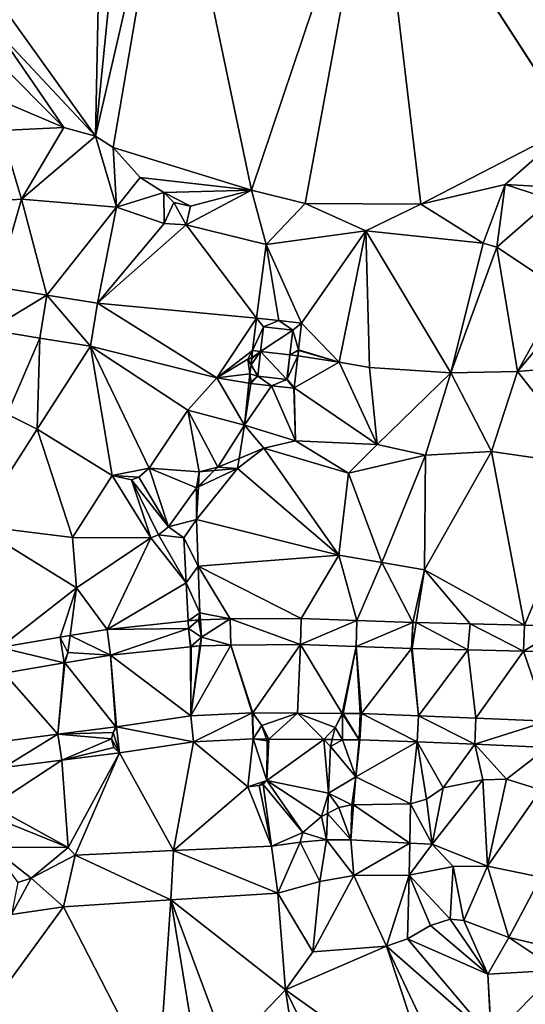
# Model space of a CAD drawing. Header units: inches. Extents: x 92348 to 92626, y 1600225 to 1600387.
# Tile 22 of 35: x 92508 to 92538, y 1600258 to 1600317. Entities that reach past the tile are written whole.
import ezdxf

# ---------------------------------------------------------------- set-up
doc = ezdxf.new("R2010")
doc.units = ezdxf.units.IN
doc.header["$MEASUREMENT"] = 0
doc.layers.add('Terreng_ortofoto', color=10, linetype='Continuous')

msp = doc.modelspace()

# ---------------------------------------------------------------- linework, layer by layer
at = {"layer": 'Terreng_ortofoto'}
for points in [[(92529.263, 1600328.256, 110.65), (92540.91, 1600310.251, 110.2), (92536.328, 1600329.752, 110.111)], [(92536.328, 1600329.752, 110.111), (92540.91, 1600310.251, 110.2), (92541.11, 1600328.824, 110.067)], [(92517.17, 1600329.083, 111), (92514.575, 1600328.514, 111), (92512.683, 1600309.656, 110)], [(92517.17, 1600329.083, 111), (92512.683, 1600309.656, 110), (92513.728, 1600308.991, 110)], [(92517.17, 1600329.083, 111), (92513.728, 1600308.991, 110), (92521.923, 1600306.448, 110)], [(92529.263, 1600328.256, 110.65), (92517.17, 1600329.083, 111), (92521.923, 1600306.448, 110)], [(92513.062, 1600327.999, 111), (92512.683, 1600309.656, 110), (92514.575, 1600328.514, 111)], [(92525.107, 1600305.663, 110), (92529.263, 1600328.256, 110.65), (92521.923, 1600306.448, 110)], [(92531.941, 1600305.633, 110), (92529.263, 1600328.256, 110.65), (92525.107, 1600305.663, 110)], [(92531.941, 1600305.633, 110), (92540.887, 1600310.235, 110.2), (92529.263, 1600328.256, 110.65)], [(92529.263, 1600328.256, 110.65), (92540.887, 1600310.235, 110.2), (92540.91, 1600310.251, 110.2)], [(92513.062, 1600327.999, 111), (92507.046, 1600317.523, 110.892), (92512.683, 1600309.656, 110)], [(92507.046, 1600317.523, 110.892), (92506.949, 1600315.768, 110.857), (92512.683, 1600309.656, 110)], [(92506.949, 1600315.768, 110.857), (92506.738, 1600314.254, 110.827), (92510.823, 1600310.16, 110)], [(92512.683, 1600309.656, 110), (92506.949, 1600315.768, 110.857), (92510.823, 1600310.16, 110)], [(92510.823, 1600310.16, 110), (92506.738, 1600314.254, 110.827), (92506.254, 1600312.105, 110.765)], [(92510.823, 1600310.16, 110), (92506.254, 1600312.105, 110.765), (92507.097, 1600309.997, 110)], [(92506.889, 1600305.819, 109), (92508.313, 1600305.916, 109), (92507.097, 1600309.997, 110)], [(92510.823, 1600310.16, 110), (92507.097, 1600309.997, 110), (92508.313, 1600305.916, 109)], [(92512.683, 1600309.656, 110), (92510.823, 1600310.16, 110), (92508.313, 1600305.916, 109)], [(92531.941, 1600305.633, 110), (92536.941, 1600306.797, 110), (92540.887, 1600310.235, 110.2)], [(92536.941, 1600306.797, 110), (92540.189, 1600306.615, 110.2), (92540.887, 1600310.235, 110.2)], [(92513.935, 1600305.444, 109), (92512.683, 1600309.656, 110), (92508.313, 1600305.916, 109)], [(92513.935, 1600305.444, 109), (92513.728, 1600308.991, 110), (92512.683, 1600309.656, 110)], [(92513.935, 1600305.444, 109), (92515.337, 1600307.213, 110), (92513.728, 1600308.991, 110)], [(92521.923, 1600306.448, 110), (92513.728, 1600308.991, 110), (92515.337, 1600307.213, 110)], [(92513.935, 1600305.444, 109), (92516.737, 1600306.309, 110), (92515.337, 1600307.213, 110)], [(92521.923, 1600306.448, 110), (92515.337, 1600307.213, 110), (92516.737, 1600306.309, 110)], [(92531.941, 1600305.633, 110), (92535.639, 1600303.315, 109), (92536.941, 1600306.797, 110)], [(92536.454, 1600303.076, 109), (92536.941, 1600306.797, 110), (92535.639, 1600303.315, 109)], [(92536.454, 1600303.076, 109), (92539.692, 1600305.902, 110), (92536.941, 1600306.797, 110)], [(92539.692, 1600305.902, 110), (92540.189, 1600306.615, 110.2), (92536.941, 1600306.797, 110)], [(92509.808, 1600300.253, 108.796), (92508.313, 1600305.916, 109), (92506.8, 1600300.741, 108.834)], [(92506.8, 1600300.741, 108.834), (92508.313, 1600305.916, 109), (92506.889, 1600305.819, 109)], [(92513.935, 1600305.444, 109), (92508.313, 1600305.916, 109), (92509.808, 1600300.253, 108.796)], [(92516.754, 1600304.478, 109), (92516.737, 1600306.309, 110), (92513.935, 1600305.444, 109)], [(92518.319, 1600305.502, 110), (92521.923, 1600306.448, 110), (92516.737, 1600306.309, 110)], [(92518.319, 1600305.502, 110), (92516.737, 1600306.309, 110), (92517.324, 1600305.735, 110)], [(92516.754, 1600304.478, 109), (92517.324, 1600305.735, 110), (92516.737, 1600306.309, 110)], [(92518.063, 1600304.397, 109), (92521.923, 1600306.448, 110), (92518.319, 1600305.502, 110)], [(92522.799, 1600303.235, 109), (92521.923, 1600306.448, 110), (92518.063, 1600304.397, 109)], [(92522.799, 1600303.235, 109), (92525.107, 1600305.663, 110), (92521.923, 1600306.448, 110)], [(92536.454, 1600303.076, 109), (92540.346, 1600300.503, 109), (92539.692, 1600305.902, 110)], [(92512.817, 1600299.765, 108.759), (92513.935, 1600305.444, 109), (92509.808, 1600300.253, 108.796)], [(92512.817, 1600299.765, 108.759), (92516.754, 1600304.478, 109), (92513.935, 1600305.444, 109)], [(92518.063, 1600304.397, 109), (92517.324, 1600305.735, 110), (92516.754, 1600304.478, 109)], [(92518.063, 1600304.397, 109), (92518.319, 1600305.502, 110), (92517.324, 1600305.735, 110)], [(92522.799, 1600303.235, 109), (92528.691, 1600304.048, 109), (92525.107, 1600305.663, 110)], [(92531.941, 1600305.633, 110), (92525.107, 1600305.663, 110), (92528.691, 1600304.048, 109)], [(92531.941, 1600305.633, 110), (92528.691, 1600304.048, 109), (92535.639, 1600303.315, 109)], [(92518.063, 1600304.397, 109), (92516.754, 1600304.478, 109), (92512.817, 1600299.765, 108.759)], [(92522.214, 1600298.887, 108.759), (92518.063, 1600304.397, 109), (92512.817, 1600299.765, 108.759)], [(92522.799, 1600303.235, 109), (92518.063, 1600304.397, 109), (92522.214, 1600298.887, 108.759)], [(92522.799, 1600303.235, 109), (92524.883, 1600298.585, 108.632), (92528.691, 1600304.048, 109)], [(92527.109, 1600296.28, 108), (92528.691, 1600304.048, 109), (92524.883, 1600298.585, 108.632)], [(92527.109, 1600296.28, 108), (92528.902, 1600295.958, 108), (92528.691, 1600304.048, 109)], [(92533.718, 1600295.645, 108), (92535.639, 1600303.315, 109), (92528.691, 1600304.048, 109)], [(92533.718, 1600295.645, 108), (92528.691, 1600304.048, 109), (92528.902, 1600295.958, 108)], [(92522.799, 1600303.235, 109), (92522.214, 1600298.887, 108.759), (92523.549, 1600298.736, 108.913)], [(92522.799, 1600303.235, 109), (92523.549, 1600298.736, 108.913), (92524.883, 1600298.585, 108.632)], [(92533.718, 1600295.645, 108), (92536.454, 1600303.076, 109), (92535.639, 1600303.315, 109)], [(92537.682, 1600295.723, 108), (92536.454, 1600303.076, 109), (92533.718, 1600295.645, 108)], [(92537.682, 1600295.723, 108), (92540.346, 1600300.503, 109), (92536.454, 1600303.076, 109)], [(92509.808, 1600300.253, 108.796), (92506.8, 1600300.741, 108.834), (92506.405, 1600298.19, 108.643)], [(92509.808, 1600300.253, 108.796), (92506.405, 1600298.19, 108.643), (92509.394, 1600297.706, 108.601)], [(92512.402, 1600297.218, 108.56), (92509.808, 1600300.253, 108.796), (92509.394, 1600297.706, 108.601)], [(92512.817, 1600299.765, 108.759), (92509.808, 1600300.253, 108.796), (92512.402, 1600297.218, 108.56)], [(92537.682, 1600295.723, 108), (92541.4, 1600300.208, 109), (92540.346, 1600300.503, 109)], [(92537.682, 1600295.723, 108), (92543.688, 1600296.232, 108), (92541.4, 1600300.208, 109)], [(92519.873, 1600295.359, 108), (92512.817, 1600299.765, 108.759), (92512.402, 1600297.218, 108.56)], [(92522.214, 1600298.887, 108.759), (92512.817, 1600299.765, 108.759), (92519.873, 1600295.359, 108)], [(92522.214, 1600298.887, 108.759), (92519.873, 1600295.359, 108), (92521.994, 1600296.962, 108.043)], [(92522.214, 1600298.887, 108.759), (92521.994, 1600296.962, 108.043), (92522.628, 1600298.367, 108.798)], [(92522.461, 1600296.91, 107.913), (92522.628, 1600298.367, 108.798), (92521.994, 1600296.962, 108.043)], [(92522.214, 1600298.887, 108.759), (92522.628, 1600298.367, 108.798), (92523.549, 1600298.736, 108.913)], [(92522.461, 1600296.91, 107.913), (92524.364, 1600298.17, 108.788), (92522.628, 1600298.367, 108.798)], [(92523.549, 1600298.736, 108.913), (92522.628, 1600298.367, 108.798), (92524.364, 1600298.17, 108.788)], [(92523.549, 1600298.736, 108.913), (92524.364, 1600298.17, 108.788), (92524.883, 1600298.585, 108.632)], [(92524.364, 1600298.17, 108.788), (92524.709, 1600297.014, 108.017), (92524.883, 1600298.585, 108.632)], [(92527.109, 1600296.28, 108), (92524.883, 1600298.585, 108.632), (92524.709, 1600297.014, 108.017)], [(92507.465, 1600293.198, 108), (92509.394, 1600297.706, 108.601), (92506.405, 1600298.19, 108.643)], [(92522.461, 1600296.91, 107.913), (92524.202, 1600296.714, 107.908), (92524.364, 1600298.17, 108.788)], [(92524.202, 1600296.714, 107.908), (92524.709, 1600297.014, 108.017), (92524.364, 1600298.17, 108.788)], [(92509.235, 1600292.306, 108), (92509.394, 1600297.706, 108.601), (92507.465, 1600293.198, 108)], [(92509.235, 1600292.306, 108), (92512.402, 1600297.218, 108.56), (92509.394, 1600297.706, 108.601)], [(92513.674, 1600289.57, 108), (92512.402, 1600297.218, 108.56), (92509.235, 1600292.306, 108)], [(92518.147, 1600293.438, 108), (92519.873, 1600295.359, 108), (92512.402, 1600297.218, 108.56)], [(92518.147, 1600293.438, 108), (92512.402, 1600297.218, 108.56), (92515.865, 1600290.009, 108)], [(92515.865, 1600290.009, 108), (92512.402, 1600297.218, 108.56), (92513.674, 1600289.57, 108)], [(92521.994, 1600296.962, 108.043), (92519.873, 1600295.359, 108), (92521.7, 1600296.467, 108)], [(92521.994, 1600296.962, 108.043), (92521.7, 1600296.467, 108), (92521.927, 1600296.537, 107.988)], [(92522.294, 1600295.453, 106.992), (92522.461, 1600296.91, 107.913), (92521.898, 1600296.129, 107.742)], [(92522.461, 1600296.91, 107.913), (92521.94, 1600296.497, 107.971), (92521.898, 1600296.129, 107.742)], [(92521.946, 1600296.543, 108), (92521.994, 1600296.962, 108.043), (92521.927, 1600296.537, 107.988)], [(92522.461, 1600296.91, 107.913), (92521.946, 1600296.543, 108), (92521.94, 1600296.497, 107.971)], [(92522.461, 1600296.91, 107.913), (92521.994, 1600296.962, 108.043), (92521.946, 1600296.543, 108)], [(92524.021, 1600295.259, 106.992), (92522.461, 1600296.91, 107.913), (92522.294, 1600295.453, 106.992)], [(92524.021, 1600295.259, 106.992), (92524.202, 1600296.714, 107.908), (92522.461, 1600296.91, 107.913)], [(92524.021, 1600295.259, 106.992), (92524.043, 1600295.277, 106.992), (92524.202, 1600296.714, 107.908)], [(92524.043, 1600295.277, 106.992), (92524.669, 1600296.661, 107.903), (92524.202, 1600296.714, 107.908)], [(92524.043, 1600295.277, 106.992), (92524.458, 1600294.757, 107.185), (92524.669, 1600296.661, 107.903)], [(92524.202, 1600296.714, 107.908), (92524.704, 1600296.971, 108), (92524.709, 1600297.014, 108.017)], [(92524.202, 1600296.714, 107.908), (92524.669, 1600296.661, 107.903), (92524.704, 1600296.971, 108)], [(92524.458, 1600294.757, 107.185), (92527.109, 1600296.28, 108), (92524.669, 1600296.661, 107.903)], [(92524.669, 1600296.661, 107.903), (92524.723, 1600296.965, 108), (92524.704, 1600296.971, 108)], [(92524.669, 1600296.661, 107.903), (92527.109, 1600296.28, 108), (92524.723, 1600296.965, 108)], [(92524.709, 1600297.014, 108.017), (92524.704, 1600296.971, 108), (92524.723, 1600296.965, 108)], [(92527.109, 1600296.28, 108), (92524.709, 1600297.014, 108.017), (92524.723, 1600296.965, 108)], [(92519.873, 1600295.359, 108), (92521.835, 1600295.581, 107.401), (92521.7, 1600296.467, 108)], [(92521.927, 1600296.537, 107.988), (92521.7, 1600296.467, 108), (92521.94, 1600296.497, 107.971)], [(92521.94, 1600296.497, 107.971), (92521.7, 1600296.467, 108), (92521.898, 1600296.129, 107.742)], [(92521.898, 1600296.129, 107.742), (92521.7, 1600296.467, 108), (92521.835, 1600295.581, 107.401)], [(92522.294, 1600295.453, 106.992), (92521.898, 1600296.129, 107.742), (92521.835, 1600295.581, 107.401)], [(92521.946, 1600296.543, 108), (92521.927, 1600296.537, 107.988), (92521.94, 1600296.497, 107.971)], [(92524.458, 1600294.757, 107.185), (92529.366, 1600291.405, 107), (92527.109, 1600296.28, 108)], [(92529.366, 1600291.405, 107), (92528.902, 1600295.958, 108), (92527.109, 1600296.28, 108)], [(92537.682, 1600295.723, 108), (92542.094, 1600290.126, 107), (92543.688, 1600296.232, 108)], [(92521.773, 1600295.038, 107.064), (92521.835, 1600295.581, 107.401), (92519.873, 1600295.359, 108)], [(92521.906, 1600295.119, 107.02), (92521.835, 1600295.581, 107.401), (92521.773, 1600295.038, 107.064)], [(92522.294, 1600295.453, 106.992), (92521.835, 1600295.581, 107.401), (92521.906, 1600295.119, 107.02)], [(92522.294, 1600295.453, 106.992), (92521.906, 1600295.119, 107.02), (92521.891, 1600295.025, 107.015)], [(92522.294, 1600295.453, 106.992), (92521.891, 1600295.025, 107.015), (92523.114, 1600294.888, 106.912)], [(92524.021, 1600295.259, 106.992), (92522.294, 1600295.453, 106.992), (92523.114, 1600294.888, 106.912)], [(92529.366, 1600291.405, 107), (92533.718, 1600295.645, 108), (92528.902, 1600295.958, 108)], [(92529.366, 1600291.405, 107), (92532.234, 1600290.787, 107), (92533.718, 1600295.645, 108)], [(92533.718, 1600295.645, 108), (92532.234, 1600290.787, 107), (92536.13, 1600290.986, 107)], [(92537.682, 1600295.723, 108), (92533.718, 1600295.645, 108), (92536.13, 1600290.986, 107)], [(92537.682, 1600295.723, 108), (92536.13, 1600290.986, 107), (92542.094, 1600290.126, 107)], [(92521.503, 1600292.562, 106.885), (92519.873, 1600295.359, 108), (92518.147, 1600293.438, 108)], [(92521.503, 1600292.562, 106.885), (92521.773, 1600295.038, 107.064), (92519.873, 1600295.359, 108)], [(92521.891, 1600295.025, 107.015), (92521.773, 1600295.038, 107.064), (92521.503, 1600292.562, 106.885)], [(92523.114, 1600294.888, 106.912), (92521.891, 1600295.025, 107.015), (92521.503, 1600292.562, 106.885)], [(92523.114, 1600294.888, 106.912), (92521.503, 1600292.562, 106.885), (92524.538, 1600291.628, 107)], [(92521.906, 1600295.119, 107.02), (92521.773, 1600295.038, 107.064), (92521.891, 1600295.025, 107.015)], [(92524.021, 1600295.259, 106.992), (92523.114, 1600294.888, 106.912), (92524.436, 1600294.74, 107.185)], [(92523.114, 1600294.888, 106.912), (92524.538, 1600291.628, 107), (92524.436, 1600294.74, 107.185)], [(92524.021, 1600295.259, 106.992), (92524.436, 1600294.74, 107.185), (92524.043, 1600295.277, 106.992)], [(92524.436, 1600294.74, 107.185), (92524.458, 1600294.757, 107.185), (92524.043, 1600295.277, 106.992)], [(92524.436, 1600294.74, 107.185), (92524.538, 1600291.628, 107), (92524.458, 1600294.757, 107.185)], [(92524.458, 1600294.757, 107.185), (92524.538, 1600291.628, 107), (92529.366, 1600291.405, 107)], [(92509.235, 1600292.306, 108), (92507.465, 1600293.198, 108), (92505.58, 1600286.623, 107)], [(92518.147, 1600293.438, 108), (92515.865, 1600290.009, 108), (92518.832, 1600289.788, 106.73)], [(92521.503, 1600292.562, 106.885), (92518.147, 1600293.438, 108), (92519.929, 1600290.064, 107)], [(92518.147, 1600293.438, 108), (92518.832, 1600289.788, 106.73), (92519.929, 1600290.064, 107)], [(92521.503, 1600292.562, 106.885), (92519.929, 1600290.064, 107), (92521.192, 1600290.584, 107)], [(92522.647, 1600291.182, 107), (92521.503, 1600292.562, 106.885), (92521.192, 1600290.584, 107)], [(92522.647, 1600291.182, 107), (92524.538, 1600291.628, 107), (92521.503, 1600292.562, 106.885)], [(92509.235, 1600292.306, 108), (92505.58, 1600286.623, 107), (92511.336, 1600285.903, 107)], [(92513.674, 1600289.57, 108), (92509.235, 1600292.306, 108), (92511.336, 1600285.903, 107)], [(92522.647, 1600291.182, 107), (92527.664, 1600289.711, 106.79), (92524.538, 1600291.628, 107)], [(92529.366, 1600291.405, 107), (92524.538, 1600291.628, 107), (92527.664, 1600289.711, 106.79)], [(92529.366, 1600291.405, 107), (92527.664, 1600289.711, 106.79), (92532.234, 1600290.787, 107)], [(92527.101, 1600284.851, 106.52), (92522.647, 1600291.182, 107), (92521.098, 1600289.985, 106.75)], [(92522.647, 1600291.182, 107), (92521.192, 1600290.584, 107), (92521.098, 1600289.985, 106.75)], [(92527.101, 1600284.851, 106.52), (92527.664, 1600289.711, 106.79), (92522.647, 1600291.182, 107)], [(92529.638, 1600284.426, 106.43), (92532.234, 1600290.787, 107), (92527.664, 1600289.711, 106.79)], [(92532.175, 1600284.002, 106.34), (92532.234, 1600290.787, 107), (92529.638, 1600284.426, 106.43)], [(92532.175, 1600284.002, 106.34), (92536.13, 1600290.986, 107), (92532.234, 1600290.787, 107)], [(92532.175, 1600284.002, 106.34), (92538.079, 1600280.721, 106.22), (92536.13, 1600290.986, 107)], [(92538.079, 1600280.721, 106.22), (92542.094, 1600290.126, 107), (92536.13, 1600290.986, 107)], [(92519.929, 1600290.064, 107), (92521.098, 1600289.985, 106.75), (92521.192, 1600290.584, 107)], [(92515.865, 1600290.009, 108), (92513.674, 1600289.57, 108), (92515.262, 1600289.473, 108)], [(92515.865, 1600290.009, 108), (92515.262, 1600289.473, 108), (92517.014, 1600286.53, 107)], [(92518.832, 1600289.788, 106.73), (92515.865, 1600290.009, 108), (92518.67, 1600288.843, 107)], [(92518.67, 1600288.843, 107), (92515.865, 1600290.009, 108), (92517.014, 1600286.53, 107)], [(92518.779, 1600288.894, 106.692), (92518.666, 1600286.97, 106.61), (92521.098, 1600289.985, 106.75)], [(92527.101, 1600284.851, 106.52), (92521.098, 1600289.985, 106.75), (92518.666, 1600286.97, 106.61)], [(92518.832, 1600289.788, 106.73), (92518.67, 1600288.843, 107), (92518.783, 1600288.952, 106.694)], [(92518.779, 1600288.894, 106.692), (92521.098, 1600289.985, 106.75), (92519.724, 1600289.866, 106.738)], [(92518.779, 1600288.894, 106.692), (92519.724, 1600289.866, 106.738), (92518.783, 1600288.952, 106.694)], [(92518.832, 1600289.788, 106.73), (92518.783, 1600288.952, 106.694), (92519.724, 1600289.866, 106.738)], [(92519.929, 1600290.064, 107), (92518.832, 1600289.788, 106.73), (92519.724, 1600289.866, 106.738)], [(92519.929, 1600290.064, 107), (92519.724, 1600289.866, 106.738), (92521.098, 1600289.985, 106.75)], [(92529.638, 1600284.426, 106.43), (92527.664, 1600289.711, 106.79), (92527.101, 1600284.851, 106.52)], [(92538.079, 1600280.721, 106.22), (92540.465, 1600280.647, 106.221), (92542.094, 1600290.126, 107)], [(92515.969, 1600285.895, 107), (92513.674, 1600289.57, 108), (92511.336, 1600285.903, 107)], [(92514.818, 1600289.324, 108), (92513.674, 1600289.57, 108), (92515.969, 1600285.895, 107)], [(92514.818, 1600289.324, 108), (92515.262, 1600289.473, 108), (92513.674, 1600289.57, 108)], [(92517.014, 1600286.53, 107), (92515.262, 1600289.473, 108), (92514.818, 1600289.324, 108)], [(92517.014, 1600286.53, 107), (92514.818, 1600289.324, 108), (92516.423, 1600286.054, 107)], [(92514.818, 1600289.324, 108), (92515.969, 1600285.895, 107), (92516.423, 1600286.054, 107)], [(92518.67, 1600288.843, 107), (92517.014, 1600286.53, 107), (92518.666, 1600286.97, 106.61)], [(92518.67, 1600288.843, 107), (92518.666, 1600286.97, 106.61), (92518.779, 1600288.894, 106.692)], [(92518.67, 1600288.843, 107), (92518.779, 1600288.894, 106.692), (92518.783, 1600288.952, 106.694)], [(92518.666, 1600286.97, 106.61), (92517.014, 1600286.53, 107), (92517.921, 1600285.887, 106.63)], [(92518.771, 1600284.205, 106.52), (92518.666, 1600286.97, 106.61), (92517.921, 1600285.887, 106.63)], [(92527.101, 1600284.851, 106.52), (92518.666, 1600286.97, 106.61), (92518.771, 1600284.205, 106.52)], [(92511.564, 1600282.933, 106.68), (92505.58, 1600286.623, 107), (92507.031, 1600279.402, 106.76)], [(92511.564, 1600282.933, 106.68), (92511.336, 1600285.903, 107), (92505.58, 1600286.623, 107)], [(92517.921, 1600285.887, 106.63), (92517.014, 1600286.53, 107), (92516.423, 1600286.054, 107)], [(92511.564, 1600282.933, 106.68), (92515.969, 1600285.895, 107), (92511.336, 1600285.903, 107)], [(92511.564, 1600282.933, 106.68), (92513.379, 1600280.471, 106.548), (92515.969, 1600285.895, 107)], [(92518.058, 1600283.217, 106.54), (92515.969, 1600285.895, 107), (92513.379, 1600280.471, 106.548)], [(92518.058, 1600283.217, 106.54), (92516.423, 1600286.054, 107), (92515.969, 1600285.895, 107)], [(92518.058, 1600283.217, 106.54), (92517.921, 1600285.887, 106.63), (92516.423, 1600286.054, 107)], [(92518.771, 1600284.205, 106.52), (92517.921, 1600285.887, 106.63), (92518.058, 1600283.217, 106.54)], [(92527.101, 1600284.851, 106.52), (92518.771, 1600284.205, 106.52), (92524.857, 1600281.121, 106.276)], [(92528.165, 1600281.003, 106.286), (92527.101, 1600284.851, 106.52), (92524.857, 1600281.121, 106.276)], [(92528.165, 1600281.003, 106.286), (92529.638, 1600284.426, 106.43), (92527.101, 1600284.851, 106.52)], [(92528.165, 1600281.003, 106.286), (92531.472, 1600280.885, 106.295), (92529.638, 1600284.426, 106.43)], [(92532.175, 1600284.002, 106.34), (92529.638, 1600284.426, 106.43), (92531.472, 1600280.885, 106.295)], [(92518.876, 1600281.441, 106.43), (92518.771, 1600284.205, 106.52), (92518.058, 1600283.217, 106.54)], [(92518.876, 1600281.441, 106.43), (92520.666, 1600281.088, 106.336), (92518.771, 1600284.205, 106.52)], [(92524.857, 1600281.121, 106.276), (92518.771, 1600284.205, 106.52), (92520.666, 1600281.088, 106.336)], [(92532.175, 1600284.002, 106.34), (92531.472, 1600280.885, 106.295), (92531.673, 1600280.88, 106.293)], [(92532.175, 1600284.002, 106.34), (92531.673, 1600280.88, 106.293), (92534.876, 1600280.801, 106.257)], [(92532.175, 1600284.002, 106.34), (92534.876, 1600280.801, 106.257), (92538.079, 1600280.721, 106.22)], [(92518.058, 1600283.217, 106.54), (92513.379, 1600280.471, 106.548), (92518.172, 1600280.975, 106.465)], [(92518.876, 1600281.441, 106.43), (92518.058, 1600283.217, 106.54), (92518.172, 1600280.975, 106.465)], [(92511.564, 1600282.933, 106.68), (92507.031, 1600279.402, 106.76), (92510.595, 1600280.016, 106.632)], [(92511.564, 1600282.933, 106.68), (92510.595, 1600280.016, 106.632), (92511.183, 1600280.112, 106.621)], [(92511.564, 1600282.933, 106.68), (92511.183, 1600280.112, 106.621), (92513.379, 1600280.471, 106.548)], [(92518.876, 1600281.441, 106.43), (92518.172, 1600280.975, 106.465), (92518.792, 1600281.038, 106.424)], [(92518.876, 1600281.441, 106.43), (92518.792, 1600281.038, 106.424), (92518.9, 1600281.041, 106.419)], [(92518.876, 1600281.441, 106.43), (92518.9, 1600281.041, 106.419), (92520.666, 1600281.088, 106.336)], [(92518.172, 1600280.975, 106.465), (92513.379, 1600280.471, 106.548), (92518.195, 1600280.527, 106.45)], [(92518.792, 1600281.038, 106.424), (92518.172, 1600280.975, 106.465), (92518.195, 1600280.527, 106.45)], [(92518.963, 1600279.999, 106.39), (92518.792, 1600281.038, 106.424), (92518.195, 1600280.527, 106.45)], [(92518.963, 1600279.999, 106.39), (92518.9, 1600281.041, 106.419), (92518.792, 1600281.038, 106.424)], [(92518.963, 1600279.999, 106.39), (92520.666, 1600281.088, 106.336), (92518.9, 1600281.041, 106.419)], [(92518.963, 1600279.999, 106.39), (92520.693, 1600279.538, 106.27), (92520.666, 1600281.088, 106.336)], [(92524.857, 1600281.121, 106.276), (92520.666, 1600281.088, 106.336), (92524.836, 1600279.571, 106.25)], [(92524.836, 1600279.571, 106.25), (92520.666, 1600281.088, 106.336), (92520.693, 1600279.538, 106.27)], [(92528.165, 1600281.003, 106.286), (92524.857, 1600281.121, 106.276), (92524.836, 1600279.571, 106.25)], [(92528.165, 1600281.003, 106.286), (92524.836, 1600279.571, 106.25), (92528.13, 1600279.454, 106.26)], [(92528.165, 1600281.003, 106.286), (92528.13, 1600279.454, 106.26), (92531.472, 1600280.885, 106.295)], [(92531.472, 1600280.885, 106.295), (92528.13, 1600279.454, 106.26), (92531.405, 1600279.337, 106.27)], [(92531.472, 1600280.885, 106.295), (92531.405, 1600279.337, 106.27), (92531.428, 1600279.356, 106.27)], [(92531.472, 1600280.885, 106.295), (92531.428, 1600279.356, 106.27), (92531.673, 1600280.88, 106.293)], [(92531.673, 1600280.88, 106.293), (92531.428, 1600279.356, 106.27), (92531.445, 1600279.336, 106.27)], [(92531.673, 1600280.88, 106.293), (92531.445, 1600279.336, 106.27), (92534.73, 1600279.254, 106.215)], [(92534.876, 1600280.801, 106.257), (92531.673, 1600280.88, 106.293), (92534.73, 1600279.254, 106.215)], [(92513.379, 1600280.471, 106.548), (92511.183, 1600280.112, 106.621), (92513.585, 1600278.934, 106.47)], [(92518.195, 1600280.527, 106.45), (92513.379, 1600280.471, 106.548), (92513.585, 1600278.934, 106.47)], [(92518.195, 1600280.527, 106.45), (92513.585, 1600278.934, 106.47), (92518.309, 1600279.431, 106.36)], [(92518.963, 1600279.999, 106.39), (92518.195, 1600280.527, 106.45), (92518.327, 1600279.453, 106.36)], [(92518.195, 1600280.527, 106.45), (92518.309, 1600279.431, 106.36), (92518.327, 1600279.453, 106.36)], [(92534.876, 1600280.801, 106.257), (92534.73, 1600279.254, 106.215), (92538.035, 1600279.172, 106.16)], [(92538.079, 1600280.721, 106.22), (92534.876, 1600280.801, 106.257), (92538.035, 1600279.172, 106.16)], [(92538.079, 1600280.721, 106.22), (92538.035, 1600279.172, 106.16), (92540.465, 1600280.647, 106.221)], [(92538.035, 1600279.172, 106.16), (92540.525, 1600279.094, 106.18), (92540.465, 1600280.647, 106.221)], [(92510.595, 1600280.016, 106.632), (92507.031, 1600279.402, 106.76), (92510.832, 1600278.484, 106.57)], [(92511.183, 1600280.112, 106.621), (92510.595, 1600280.016, 106.632), (92511.047, 1600279.103, 106.6)], [(92511.047, 1600279.103, 106.6), (92510.595, 1600280.016, 106.632), (92510.832, 1600278.484, 106.57)], [(92513.585, 1600278.934, 106.47), (92511.183, 1600280.112, 106.621), (92511.047, 1600279.103, 106.6)], [(92518.963, 1600279.999, 106.39), (92518.327, 1600279.453, 106.36), (92518.871, 1600279.488, 106.33)], [(92518.963, 1600279.999, 106.39), (92518.871, 1600279.488, 106.33), (92518.894, 1600279.51, 106.33)], [(92518.963, 1600279.999, 106.39), (92518.894, 1600279.51, 106.33), (92518.911, 1600279.491, 106.33)], [(92518.963, 1600279.999, 106.39), (92518.911, 1600279.491, 106.33), (92520.693, 1600279.538, 106.27)], [(92507.031, 1600279.402, 106.76), (92507.276, 1600277.871, 106.75), (92510.832, 1600278.484, 106.57)], [(92511.047, 1600279.103, 106.6), (92510.832, 1600278.484, 106.57), (92510.858, 1600278.506, 106.57)], [(92511.047, 1600279.103, 106.6), (92510.858, 1600278.506, 106.57), (92510.872, 1600278.49, 106.57)], [(92513.585, 1600278.934, 106.47), (92511.047, 1600279.103, 106.6), (92510.872, 1600278.49, 106.57)], [(92518.309, 1600279.431, 106.36), (92513.585, 1600278.934, 106.47), (92518.334, 1600275.361, 106.46)], [(92518.327, 1600279.453, 106.36), (92518.309, 1600279.431, 106.36), (92518.349, 1600279.435, 106.36)], [(92518.349, 1600279.435, 106.36), (92518.309, 1600279.431, 106.36), (92518.334, 1600275.361, 106.46)], [(92518.871, 1600279.488, 106.33), (92518.327, 1600279.453, 106.36), (92518.349, 1600279.435, 106.36)], [(92520.693, 1600279.538, 106.27), (92518.911, 1600279.491, 106.33), (92518.334, 1600275.361, 106.46)], [(92521.97, 1600275.534, 106.38), (92520.693, 1600279.538, 106.27), (92518.334, 1600275.361, 106.46)], [(92518.911, 1600279.491, 106.33), (92518.871, 1600279.488, 106.33), (92518.334, 1600275.361, 106.46)], [(92518.871, 1600279.488, 106.33), (92518.349, 1600279.435, 106.36), (92518.334, 1600275.361, 106.46)], [(92518.911, 1600279.491, 106.33), (92518.894, 1600279.51, 106.33), (92518.871, 1600279.488, 106.33)], [(92524.836, 1600279.571, 106.25), (92520.693, 1600279.538, 106.27), (92522.01, 1600275.535, 106.38)], [(92522.01, 1600275.535, 106.38), (92520.693, 1600279.538, 106.27), (92521.97, 1600275.534, 106.38)], [(92524.836, 1600279.571, 106.25), (92522.01, 1600275.535, 106.38), (92524.656, 1600275.512, 106.375)], [(92524.836, 1600279.571, 106.25), (92524.656, 1600275.512, 106.375), (92527.303, 1600275.49, 106.37)], [(92528.13, 1600279.454, 106.26), (92524.836, 1600279.571, 106.25), (92527.303, 1600275.49, 106.37)], [(92528.13, 1600279.454, 106.26), (92527.303, 1600275.49, 106.37), (92527.343, 1600275.49, 106.37)], [(92528.13, 1600279.454, 106.26), (92527.343, 1600275.49, 106.37), (92528.363, 1600275.486, 106.37)], [(92528.13, 1600279.454, 106.26), (92528.363, 1600275.486, 106.37), (92528.403, 1600275.485, 106.37)], [(92528.13, 1600279.454, 106.26), (92528.403, 1600275.485, 106.37), (92528.443, 1600275.483, 106.37)], [(92528.13, 1600279.454, 106.26), (92528.443, 1600275.483, 106.37), (92531.405, 1600279.337, 106.27)], [(92531.405, 1600279.337, 106.27), (92528.443, 1600275.483, 106.37), (92531.817, 1600275.354, 106.345)], [(92531.445, 1600279.336, 106.27), (92531.428, 1600279.356, 106.27), (92531.405, 1600279.337, 106.27)], [(92531.445, 1600279.336, 106.27), (92531.405, 1600279.337, 106.27), (92531.817, 1600275.354, 106.345)], [(92534.73, 1600279.254, 106.215), (92531.445, 1600279.336, 106.27), (92531.817, 1600275.354, 106.345)], [(92534.73, 1600279.254, 106.215), (92531.817, 1600275.354, 106.345), (92535.211, 1600275.225, 106.32)], [(92538.035, 1600279.172, 106.16), (92534.73, 1600279.254, 106.215), (92535.211, 1600275.225, 106.32)], [(92538.035, 1600279.172, 106.16), (92535.211, 1600275.225, 106.32), (92539.459, 1600275.036, 106.32)], [(92538.035, 1600279.172, 106.16), (92539.459, 1600275.036, 106.32), (92540.525, 1600279.094, 106.18)], [(92513.585, 1600278.934, 106.47), (92510.872, 1600278.49, 106.57), (92513.886, 1600274.7, 106.58)], [(92513.585, 1600278.934, 106.47), (92513.886, 1600274.7, 106.58), (92513.926, 1600274.706, 106.58)], [(92513.585, 1600278.934, 106.47), (92513.926, 1600274.706, 106.58), (92518.334, 1600275.361, 106.46)], [(92510.832, 1600278.484, 106.57), (92507.276, 1600277.871, 106.75), (92510.458, 1600274.264, 106.655)], [(92510.832, 1600278.484, 106.57), (92510.458, 1600274.264, 106.655), (92510.872, 1600278.49, 106.57)], [(92510.872, 1600278.49, 106.57), (92510.458, 1600274.264, 106.655), (92513.886, 1600274.7, 106.58)], [(92510.832, 1600278.484, 106.57), (92510.872, 1600278.49, 106.57), (92510.858, 1600278.506, 106.57)], [(92507.276, 1600277.871, 106.75), (92507.011, 1600273.824, 106.73), (92510.458, 1600274.264, 106.655)], [(92518.485, 1600273.816, 106.442), (92518.334, 1600275.361, 106.46), (92513.926, 1600274.706, 106.58)], [(92521.97, 1600275.534, 106.38), (92518.334, 1600275.361, 106.46), (92518.485, 1600273.816, 106.442)], [(92522.02, 1600273.985, 106.386), (92521.97, 1600275.534, 106.38), (92518.485, 1600273.816, 106.442)], [(92522.01, 1600275.535, 106.38), (92521.97, 1600275.534, 106.38), (92522.002, 1600275.519, 106.38)], [(92522.02, 1600273.985, 106.386), (92522.002, 1600275.519, 106.38), (92521.97, 1600275.534, 106.38)], [(92522.543, 1600274.791, 106.37), (92522.01, 1600275.535, 106.38), (92522.002, 1600275.519, 106.38)], [(92522.543, 1600274.791, 106.37), (92522.002, 1600275.519, 106.38), (92522.02, 1600273.985, 106.386)], [(92522.543, 1600274.791, 106.37), (92524.656, 1600275.512, 106.375), (92522.01, 1600275.535, 106.38)], [(92522.543, 1600274.791, 106.37), (92522.955, 1600273.977, 106.367), (92524.656, 1600275.512, 106.375)], [(92524.656, 1600275.512, 106.375), (92522.955, 1600273.977, 106.367), (92526.207, 1600273.949, 106.286)], [(92524.656, 1600275.512, 106.375), (92526.207, 1600273.949, 106.286), (92526.883, 1600274.67, 106.28)], [(92524.656, 1600275.512, 106.375), (92526.883, 1600274.67, 106.28), (92527.303, 1600275.49, 106.37)], [(92526.883, 1600274.67, 106.28), (92527.314, 1600275.472, 106.37), (92527.303, 1600275.49, 106.37)], [(92527.314, 1600273.94, 106.31), (92527.314, 1600275.472, 106.37), (92526.883, 1600274.67, 106.28)], [(92527.303, 1600275.49, 106.37), (92527.314, 1600275.472, 106.37), (92527.343, 1600275.49, 106.37)], [(92527.314, 1600275.472, 106.37), (92528.293, 1600273.936, 106.374), (92527.343, 1600275.49, 106.37)], [(92527.314, 1600273.94, 106.31), (92528.293, 1600273.936, 106.374), (92527.314, 1600275.472, 106.37)], [(92527.343, 1600275.49, 106.37), (92528.293, 1600273.936, 106.374), (92528.363, 1600275.486, 106.37)], [(92528.421, 1600275.464, 106.37), (92528.363, 1600275.486, 106.37), (92528.293, 1600273.936, 106.374)], [(92528.421, 1600275.464, 106.37), (92528.293, 1600273.936, 106.374), (92528.33, 1600273.936, 106.374)], [(92531.739, 1600273.806, 106.313), (92528.443, 1600275.483, 106.37), (92528.33, 1600273.936, 106.374)], [(92528.421, 1600275.464, 106.37), (92528.33, 1600273.936, 106.374), (92528.443, 1600275.483, 106.37)], [(92528.421, 1600275.464, 106.37), (92528.403, 1600275.485, 106.37), (92528.363, 1600275.486, 106.37)], [(92528.421, 1600275.464, 106.37), (92528.443, 1600275.483, 106.37), (92528.403, 1600275.485, 106.37)], [(92531.739, 1600273.806, 106.313), (92531.817, 1600275.354, 106.345), (92528.443, 1600275.483, 106.37)], [(92531.739, 1600273.806, 106.313), (92535.147, 1600273.676, 106.253), (92531.817, 1600275.354, 106.345)], [(92535.147, 1600273.676, 106.253), (92535.211, 1600275.225, 106.32), (92531.817, 1600275.354, 106.345)], [(92535.147, 1600273.676, 106.253), (92539.459, 1600275.036, 106.32), (92535.211, 1600275.225, 106.32)], [(92535.147, 1600273.676, 106.253), (92539.452, 1600273.485, 106.243), (92539.459, 1600275.036, 106.32)], [(92513.728, 1600274.368, 106.59), (92513.886, 1600274.7, 106.58), (92510.458, 1600274.264, 106.655)], [(92514.118, 1600273.167, 106.621), (92513.926, 1600274.706, 106.58), (92513.728, 1600274.368, 106.59)], [(92513.926, 1600274.706, 106.58), (92513.897, 1600274.685, 106.58), (92513.728, 1600274.368, 106.59)], [(92513.897, 1600274.685, 106.58), (92513.886, 1600274.7, 106.58), (92513.728, 1600274.368, 106.59)], [(92513.926, 1600274.706, 106.58), (92513.886, 1600274.7, 106.58), (92513.897, 1600274.685, 106.58)], [(92518.485, 1600273.816, 106.442), (92513.926, 1600274.706, 106.58), (92514.118, 1600273.167, 106.621)], [(92522.543, 1600274.791, 106.37), (92522.02, 1600273.985, 106.386), (92522.82, 1600273.978, 106.37)], [(92522.543, 1600274.791, 106.37), (92522.82, 1600273.978, 106.37), (92522.955, 1600273.977, 106.367)], [(92526.207, 1600273.949, 106.286), (92526.705, 1600273.945, 106.274), (92526.883, 1600274.67, 106.28)], [(92527.314, 1600273.94, 106.31), (92526.883, 1600274.67, 106.28), (92526.705, 1600273.945, 106.274)], [(92507.255, 1600272.293, 106.82), (92510.458, 1600274.264, 106.655), (92507.011, 1600273.824, 106.73)], [(92510.686, 1600272.73, 106.72), (92510.458, 1600274.264, 106.655), (92507.255, 1600272.293, 106.82)], [(92513.728, 1600274.368, 106.59), (92510.458, 1600274.264, 106.655), (92513.639, 1600273.999, 106.62)], [(92513.639, 1600273.999, 106.62), (92510.458, 1600274.264, 106.655), (92510.686, 1600272.73, 106.72)], [(92513.639, 1600273.999, 106.62), (92510.686, 1600272.73, 106.72), (92513.772, 1600273.485, 106.67)], [(92514.118, 1600273.167, 106.621), (92513.728, 1600274.368, 106.59), (92513.639, 1600273.999, 106.62)], [(92514.118, 1600273.167, 106.621), (92513.639, 1600273.999, 106.62), (92513.772, 1600273.485, 106.67)], [(92522.02, 1600273.985, 106.386), (92518.485, 1600273.816, 106.442), (92521.707, 1600271.151, 106.58)], [(92522.02, 1600273.985, 106.386), (92521.707, 1600271.151, 106.58), (92522.827, 1600271.533, 106.39)], [(92522.82, 1600273.978, 106.37), (92522.02, 1600273.985, 106.386), (92522.852, 1600273.884, 106.37)], [(92522.02, 1600273.985, 106.386), (92522.827, 1600271.533, 106.39), (92522.852, 1600273.884, 106.37)], [(92522.82, 1600273.978, 106.37), (92522.852, 1600273.884, 106.37), (92522.955, 1600273.977, 106.367)], [(92522.852, 1600273.884, 106.37), (92522.827, 1600271.533, 106.39), (92522.955, 1600273.977, 106.367)], [(92522.827, 1600271.533, 106.39), (92526.207, 1600273.949, 106.286), (92522.955, 1600273.977, 106.367)], [(92522.827, 1600271.533, 106.39), (92526.482, 1600270.777, 106.19), (92526.207, 1600273.949, 106.286)], [(92526.607, 1600273.546, 106.27), (92526.705, 1600273.945, 106.274), (92526.207, 1600273.949, 106.286)], [(92526.607, 1600273.546, 106.27), (92526.207, 1600273.949, 106.286), (92526.482, 1600270.777, 106.19)], [(92527.314, 1600273.94, 106.31), (92526.705, 1600273.945, 106.274), (92526.607, 1600273.546, 106.27)], [(92528.111, 1600271.754, 106.38), (92527.314, 1600273.94, 106.31), (92526.607, 1600273.546, 106.27)], [(92528.111, 1600271.754, 106.38), (92528.293, 1600273.936, 106.374), (92527.314, 1600273.94, 106.31)], [(92528.111, 1600271.754, 106.38), (92531.739, 1600273.806, 106.313), (92528.33, 1600273.936, 106.374)], [(92528.111, 1600271.754, 106.38), (92528.33, 1600273.936, 106.374), (92528.293, 1600273.936, 106.374)], [(92514.118, 1600273.167, 106.621), (92513.772, 1600273.485, 106.67), (92510.686, 1600272.73, 106.72)], [(92517.302, 1600267.382, 106), (92518.485, 1600273.816, 106.442), (92514.118, 1600273.167, 106.621)], [(92521.707, 1600271.151, 106.58), (92518.485, 1600273.816, 106.442), (92517.302, 1600267.382, 106)], [(92528.111, 1600271.754, 106.38), (92526.607, 1600273.546, 106.27), (92526.482, 1600270.777, 106.19)], [(92528.111, 1600271.754, 106.38), (92531.34, 1600270.145, 106), (92531.739, 1600273.806, 106.313)], [(92531.34, 1600270.145, 106), (92532.287, 1600270.433, 106), (92531.739, 1600273.806, 106.313)], [(92531.739, 1600273.806, 106.313), (92532.287, 1600270.433, 106), (92533.273, 1600271.09, 106)], [(92531.739, 1600273.806, 106.313), (92533.273, 1600271.09, 106), (92535.147, 1600273.676, 106.253)], [(92533.273, 1600271.09, 106), (92535.616, 1600271.576, 106), (92535.147, 1600273.676, 106.253)], [(92535.147, 1600273.676, 106.253), (92535.616, 1600271.576, 106), (92537.018, 1600271.613, 106)], [(92535.147, 1600273.676, 106.253), (92537.018, 1600271.613, 106), (92539.452, 1600273.485, 106.243)], [(92539.054, 1600270.975, 106), (92539.452, 1600273.485, 106.243), (92537.018, 1600271.613, 106)], [(92511.067, 1600267.555, 106.69), (92510.686, 1600272.73, 106.72), (92506.572, 1600270.035, 107)], [(92510.686, 1600272.73, 106.72), (92507.255, 1600272.293, 106.82), (92506.572, 1600270.035, 107)], [(92514.118, 1600273.167, 106.621), (92510.686, 1600272.73, 106.72), (92511.067, 1600267.555, 106.69)], [(92514.118, 1600273.167, 106.621), (92511.067, 1600267.555, 106.69), (92511.487, 1600267.118, 106)], [(92517.302, 1600267.382, 106), (92514.118, 1600273.167, 106.621), (92511.487, 1600267.118, 106)], [(92522.827, 1600271.533, 106.39), (92521.707, 1600271.151, 106.58), (92522.37, 1600271.233, 106.43)], [(92522.827, 1600271.533, 106.39), (92522.37, 1600271.233, 106.43), (92522.612, 1600271.298, 106.41)], [(92522.827, 1600271.533, 106.39), (92522.612, 1600271.298, 106.41), (92524.956, 1600268.454, 106)], [(92522.827, 1600271.533, 106.39), (92524.956, 1600268.454, 106), (92526.069, 1600269.398, 106)], [(92522.827, 1600271.533, 106.39), (92526.069, 1600269.398, 106), (92526.482, 1600270.777, 106.19)], [(92528.111, 1600271.754, 106.38), (92526.482, 1600270.777, 106.19), (92527.856, 1600270.087, 106)], [(92528.111, 1600271.754, 106.38), (92527.856, 1600270.087, 106), (92527.971, 1600270.089, 106.384)], [(92528.111, 1600271.754, 106.38), (92527.971, 1600270.089, 106.384), (92531.34, 1600270.145, 106)], [(92535.907, 1600266.456, 105), (92535.616, 1600271.576, 106), (92532.615, 1600267.752, 106.32)], [(92533.273, 1600271.09, 106), (92532.615, 1600267.752, 106.32), (92535.616, 1600271.576, 106)], [(92535.907, 1600266.456, 105), (92537.018, 1600271.613, 106), (92535.616, 1600271.576, 106)], [(92535.907, 1600266.456, 105), (92539.054, 1600270.975, 106), (92537.018, 1600271.613, 106)], [(92523.116, 1600267.646, 106), (92521.707, 1600271.151, 106.58), (92517.302, 1600267.382, 106)], [(92523.116, 1600267.646, 106), (92522.37, 1600271.233, 106.43), (92521.707, 1600271.151, 106.58)], [(92523.116, 1600267.646, 106), (92522.612, 1600271.298, 106.41), (92522.37, 1600271.233, 106.43)], [(92523.116, 1600267.646, 106), (92524.956, 1600268.454, 106), (92522.612, 1600271.298, 106.41)], [(92533.273, 1600271.09, 106), (92532.287, 1600270.433, 106), (92532.615, 1600267.752, 106.32)], [(92535.907, 1600266.456, 105), (92539.053, 1600265.812, 105), (92539.054, 1600270.975, 106)], [(92526.482, 1600270.777, 106.19), (92526.069, 1600269.398, 106), (92526.428, 1600269.581, 106.155)], [(92526.482, 1600270.777, 106.19), (92526.428, 1600269.581, 106.155), (92527.102, 1600269.924, 106)], [(92526.482, 1600270.777, 106.19), (92527.102, 1600269.924, 106), (92527.856, 1600270.087, 106)], [(92531.34, 1600270.145, 106), (92532.615, 1600267.752, 106.32), (92532.287, 1600270.433, 106)], [(92511.067, 1600267.555, 106.69), (92506.572, 1600270.035, 107), (92506.527, 1600269.405, 107)], [(92527.798, 1600268.024, 106.39), (92527.102, 1600269.924, 106), (92526.428, 1600269.581, 106.155)], [(92527.798, 1600268.024, 106.39), (92527.856, 1600270.087, 106), (92527.102, 1600269.924, 106)], [(92527.971, 1600270.089, 106.384), (92527.856, 1600270.087, 106), (92527.798, 1600268.024, 106.39)], [(92527.971, 1600270.089, 106.384), (92527.798, 1600268.024, 106.39), (92531.291, 1600267.827, 106.339)], [(92531.34, 1600270.145, 106), (92527.971, 1600270.089, 106.384), (92531.291, 1600267.827, 106.339)], [(92531.34, 1600270.145, 106), (92531.291, 1600267.827, 106.339), (92532.615, 1600267.752, 106.32)], [(92511.067, 1600267.555, 106.69), (92506.527, 1600269.405, 107), (92506.525, 1600267.582, 106.7)], [(92526.357, 1600268.008, 106.11), (92526.069, 1600269.398, 106), (92524.956, 1600268.454, 106)], [(92526.428, 1600269.581, 106.155), (92526.069, 1600269.398, 106), (92526.357, 1600268.008, 106.11)], [(92527.798, 1600268.024, 106.39), (92526.428, 1600269.581, 106.155), (92526.357, 1600268.008, 106.11)], [(92523.116, 1600267.646, 106), (92524.803, 1600267.877, 106.23), (92524.956, 1600268.454, 106)], [(92526.357, 1600268.008, 106.11), (92524.956, 1600268.454, 106), (92524.803, 1600267.877, 106.23)], [(92511.067, 1600267.555, 106.69), (92506.525, 1600267.582, 106.7), (92508.883, 1600265.758, 106)], [(92506.525, 1600267.582, 106.7), (92508.087, 1600265.496, 106), (92508.883, 1600265.758, 106)], [(92511.487, 1600267.118, 106), (92511.067, 1600267.555, 106.69), (92508.883, 1600265.758, 106)], [(92523.116, 1600267.646, 106), (92517.302, 1600267.382, 106), (92523.491, 1600264.865, 105)], [(92523.116, 1600267.646, 106), (92523.491, 1600264.865, 105), (92524.803, 1600267.877, 106.23)], [(92524.803, 1600267.877, 106.23), (92523.491, 1600264.865, 105), (92525.979, 1600265.548, 105)], [(92526.357, 1600268.008, 106.11), (92524.803, 1600267.877, 106.23), (92525.979, 1600265.548, 105)], [(92526.357, 1600268.008, 106.11), (92525.979, 1600265.548, 105), (92527.978, 1600265.901, 105)], [(92527.798, 1600268.024, 106.39), (92526.357, 1600268.008, 106.11), (92527.978, 1600265.901, 105)], [(92527.798, 1600268.024, 106.39), (92527.978, 1600265.901, 105), (92531.291, 1600267.827, 106.339)], [(92531.291, 1600267.827, 106.339), (92527.978, 1600265.901, 105), (92531.251, 1600265.935, 105)], [(92531.291, 1600267.827, 106.339), (92531.251, 1600265.935, 105), (92532.615, 1600267.752, 106.32)], [(92531.251, 1600265.935, 105), (92533.865, 1600266.444, 105), (92532.615, 1600267.752, 106.32)], [(92535.907, 1600266.456, 105), (92532.615, 1600267.752, 106.32), (92533.865, 1600266.444, 105)], [(92511.487, 1600267.118, 106), (92508.883, 1600265.758, 106), (92510.795, 1600264.062, 105)], [(92511.487, 1600267.118, 106), (92510.795, 1600264.062, 105), (92517.143, 1600264.464, 105)], [(92517.302, 1600267.382, 106), (92511.487, 1600267.118, 106), (92517.143, 1600264.464, 105)], [(92517.302, 1600267.382, 106), (92517.143, 1600264.464, 105), (92523.491, 1600264.865, 105)], [(92531.251, 1600265.935, 105), (92533.682, 1600263.326, 104), (92533.865, 1600266.444, 105)], [(92533.865, 1600266.444, 105), (92533.682, 1600263.326, 104), (92534.5, 1600263.247, 104)], [(92535.907, 1600266.456, 105), (92533.865, 1600266.444, 105), (92534.5, 1600263.247, 104)], [(92535.907, 1600266.456, 105), (92534.5, 1600263.247, 104), (92537.159, 1600262.244, 104)], [(92535.907, 1600266.456, 105), (92537.159, 1600262.244, 104), (92539.053, 1600265.812, 105)], [(92508.883, 1600265.758, 106), (92508.087, 1600265.496, 106), (92507.722, 1600263.604, 105)], [(92508.883, 1600265.758, 106), (92507.722, 1600263.604, 105), (92510.795, 1600264.062, 105)], [(92527.978, 1600265.901, 105), (92525.561, 1600261.385, 104), (92529.922, 1600261.733, 104)], [(92527.978, 1600265.901, 105), (92525.979, 1600265.548, 105), (92525.561, 1600261.385, 104)], [(92531.251, 1600265.935, 105), (92527.978, 1600265.901, 105), (92529.922, 1600261.733, 104)], [(92531.251, 1600265.935, 105), (92529.922, 1600261.733, 104), (92531.153, 1600262.165, 104)], [(92531.251, 1600265.935, 105), (92531.153, 1600262.165, 104), (92532.522, 1600262.943, 104)], [(92531.251, 1600265.935, 105), (92532.522, 1600262.943, 104), (92533.682, 1600263.326, 104)], [(92539.053, 1600265.812, 105), (92537.159, 1600262.244, 104), (92539.696, 1600261.654, 104)], [(92523.491, 1600264.865, 105), (92525.561, 1600261.385, 104), (92525.979, 1600265.548, 105)], [(92523.491, 1600264.865, 105), (92517.143, 1600264.464, 105), (92523.948, 1600259.151, 104)], [(92523.491, 1600264.865, 105), (92523.948, 1600259.151, 104), (92525.561, 1600261.385, 104)], [(92516.384, 1600253.195, 104), (92510.795, 1600264.062, 105), (92506.021, 1600257.527, 104.86)], [(92510.795, 1600264.062, 105), (92507.722, 1600263.604, 105), (92506.021, 1600257.527, 104.86)], [(92516.384, 1600253.195, 104), (92517.143, 1600264.464, 105), (92510.795, 1600264.062, 105)], [(92518.814, 1600254.389, 104), (92517.143, 1600264.464, 105), (92516.384, 1600253.195, 104)], [(92518.814, 1600254.389, 104), (92520.481, 1600255.54, 104), (92517.143, 1600264.464, 105)], [(92523.948, 1600259.151, 104), (92517.143, 1600264.464, 105), (92520.481, 1600255.54, 104)], [(92531.153, 1600262.165, 104), (92535.913, 1600260.073, 103.72), (92532.522, 1600262.943, 104)], [(92535.913, 1600260.073, 103.72), (92533.682, 1600263.326, 104), (92532.522, 1600262.943, 104)], [(92535.913, 1600260.073, 103.72), (92534.5, 1600263.247, 104), (92533.682, 1600263.326, 104)], [(92537.159, 1600262.244, 104), (92534.5, 1600263.247, 104), (92535.913, 1600260.073, 103.72)], [(92537.159, 1600262.244, 104), (92535.913, 1600260.073, 103.72), (92540.069, 1600260.298, 103.72)], [(92537.159, 1600262.244, 104), (92540.069, 1600260.298, 103.72), (92539.696, 1600261.654, 104)], [(92532.874, 1600252.769, 103), (92529.922, 1600261.733, 104), (92523.948, 1600259.151, 104)], [(92523.948, 1600259.151, 104), (92529.922, 1600261.733, 104), (92525.561, 1600261.385, 104)], [(92531.153, 1600262.165, 104), (92529.922, 1600261.733, 104), (92536.114, 1600256.307, 103.506)], [(92532.874, 1600252.769, 103), (92533.879, 1600253.345, 103), (92529.922, 1600261.733, 104)], [(92533.879, 1600253.345, 103), (92536.114, 1600256.307, 103.506), (92529.922, 1600261.733, 104)], [(92531.153, 1600262.165, 104), (92536.114, 1600256.307, 103.506), (92535.913, 1600260.073, 103.72)], [(92536.135, 1600256.289, 103.506), (92540.069, 1600260.298, 103.72), (92535.913, 1600260.073, 103.72)], [(92536.114, 1600256.307, 103.506), (92536.135, 1600256.289, 103.506), (92535.913, 1600260.073, 103.72)], [(92536.135, 1600256.289, 103.506), (92540.271, 1600256.512, 103.459), (92540.069, 1600260.298, 103.72)], [(92525.141, 1600251.222, 103.372), (92523.948, 1600259.151, 104), (92520.481, 1600255.54, 104)], [(92528.111, 1600250.772, 103.186), (92532.874, 1600252.769, 103), (92523.948, 1600259.151, 104)], [(92528.111, 1600250.772, 103.186), (92523.948, 1600259.151, 104), (92525.141, 1600251.222, 103.372)]]:
    msp.add_3dface(points, dxfattribs=at)

doc.saveas('drawing.dxf')
